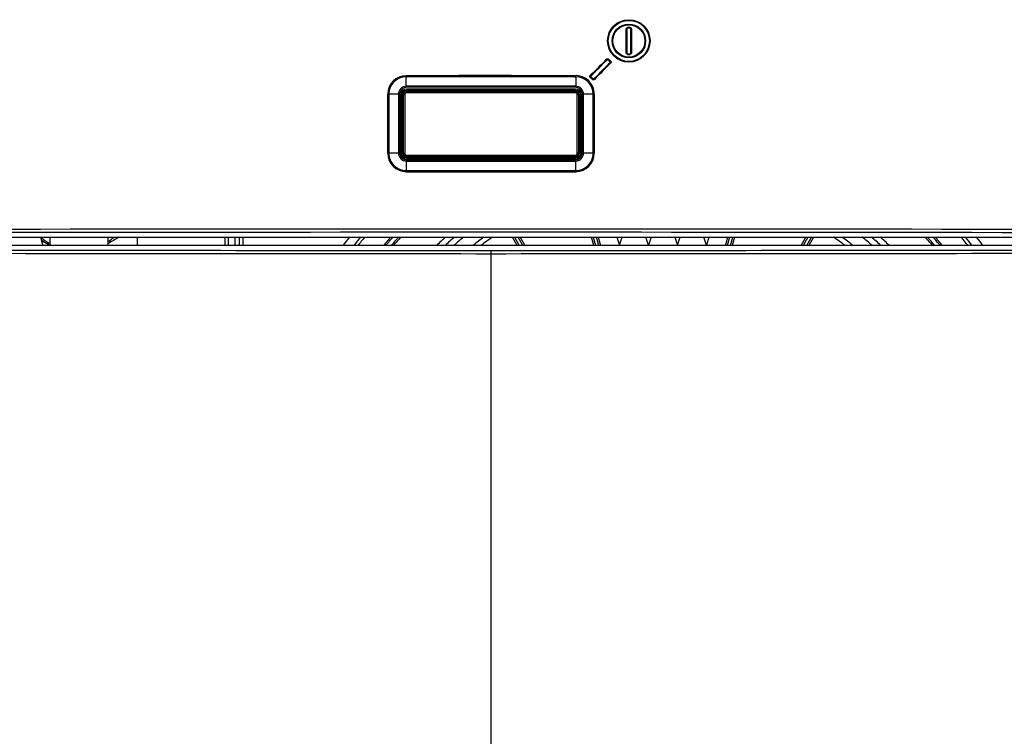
# Model space of a CAD drawing. Header units: millimetres. Extents: x 490 to 1310, y 147 to 543.
# Tile 23 of 30: x 1016 to 1076, y 232 to 276. Entities that reach past the tile are written whole.
import ezdxf

# ---------------------------------------------------------------- set-up
doc = ezdxf.new("R2010")
doc.units = ezdxf.units.MM
doc.layers.add('FactualArea', color=7, linetype='Continuous')

msp = doc.modelspace()

# ---------------------------------------------------------------- linework, layer by layer
at = {"layer": 'FactualArea', "color": 7, "linetype": 'Continuous'}
for p, q in [((1053.126, 275.277), (1053.085, 275.277)), ((1053.085, 273.8), (1053.085, 275.277)), ((1053.126, 275.277), (1053.126, 273.801)), ((1053.126, 275.277), (1053.127, 275.277)), ((1053.127, 275.277), (1053.127, 273.801)), ((1053.171, 275.327), (1053.171, 275.325)), ((1053.316, 275.327), (1053.171, 275.327)), ((1053.316, 275.325), (1053.171, 275.325)), ((1053.316, 275.327), (1053.316, 275.325)), ((1053.361, 275.277), (1053.36, 275.277)), ((1053.36, 273.801), (1053.36, 275.277)), ((1053.361, 273.801), (1053.361, 275.277)), ((1053.361, 275.277), (1053.401, 275.277)), ((1053.401, 275.277), (1053.401, 273.8)), ((1053.085, 273.8), (1053.126, 273.801)), ((1053.126, 273.801), (1053.127, 273.801)), ((1053.171, 273.753), (1053.316, 273.753)), ((1053.171, 273.751), (1053.171, 273.753)), ((1053.171, 273.751), (1053.316, 273.751)), ((1053.316, 273.751), (1053.316, 273.753)), ((1053.361, 273.801), (1053.36, 273.801)), ((1053.401, 273.801), (1053.361, 273.801)), ((1051.919, 273.399), (1051.92, 273.398)), ((1051.961, 273.388), (1051.96, 273.387)), ((1052.093, 273.255), (1051.96, 273.387)), ((1052.094, 273.256), (1051.961, 273.388)), ((1051.989, 273.416), (1052.121, 273.284)), ((1052.094, 273.256), (1052.093, 273.255)), ((1052.105, 273.214), (1052.104, 273.215)), ((1039.522, 271.742), (1039.517, 272.328)), ((1049.901, 272.328), (1049.973, 272.328)), ((1049.973, 272.328), (1049.967, 271.742)), ((1050.999, 272.161), (1050.867, 272.294)), ((1050.885, 272.364), (1050.886, 272.363)), ((1050.896, 272.322), (1050.897, 272.323)), ((1050.896, 272.322), (1051.028, 272.19)), ((1050.897, 272.323), (1051.029, 272.191)), ((1051.028, 272.19), (1051.029, 272.191)), ((1051.07, 272.179), (1051.069, 272.18)), ((1039.522, 271.742), (1039.585, 271.68)), ((1049.945, 271.576), (1039.545, 271.576)), ((1039.545, 271.576), (1039.545, 271.564)), ((1049.945, 271.564), (1039.545, 271.564)), ((1049.945, 271.48), (1039.545, 271.48)), ((1039.545, 271.476), (1039.545, 271.48)), ((1049.945, 271.476), (1039.545, 271.476)), ((1039.545, 271.416), (1049.945, 271.416)), ((1039.545, 271.336), (1039.545, 271.416)), ((1049.945, 271.336), (1039.545, 271.336)), ((1049.905, 271.68), (1039.585, 271.68)), ((1040.189, 271.576), (1040.189, 271.593)), ((1040.189, 271.593), (1041.536, 271.593)), ((1040.189, 271.593), (1040.196, 271.586)), ((1040.196, 271.586), (1041.245, 271.586)), ((1040.196, 271.576), (1040.196, 271.586)), ((1041.25, 271.576), (1041.245, 271.586)), ((1041.527, 271.576), (1041.536, 271.593)), ((1041.536, 271.593), (1041.536, 271.576)), ((1049.905, 271.68), (1049.967, 271.742)), ((1049.945, 271.576), (1049.945, 271.564)), ((1049.945, 271.476), (1049.945, 271.48)), ((1049.945, 271.336), (1049.945, 271.416)), ((1038.379, 267.618), (1038.379, 271.262)), ((1038.449, 271.262), (1038.379, 271.262)), ((1038.449, 271.262), (1038.449, 267.618)), ((1039.043, 271.262), (1038.449, 271.262)), ((1039.105, 271.2), (1039.043, 271.262)), ((1039.043, 271.262), (1039.043, 267.618)), ((1039.105, 271.2), (1039.105, 267.68)), ((1039.185, 271.216), (1039.197, 271.216)), ((1039.185, 271.216), (1039.185, 267.616)), ((1039.197, 271.216), (1039.197, 267.616)), ((1039.28, 271.216), (1039.28, 267.616)), ((1039.285, 271.216), (1039.28, 271.216)), ((1039.285, 271.216), (1039.285, 267.616)), ((1039.345, 267.616), (1039.345, 271.216)), ((1039.425, 271.216), (1039.345, 271.216)), ((1039.425, 271.216), (1039.425, 267.616)), ((1050.065, 267.616), (1050.065, 271.216)), ((1050.145, 271.216), (1050.065, 271.216)), ((1050.145, 271.216), (1050.145, 267.616)), ((1050.205, 267.616), (1050.205, 271.216)), ((1050.205, 271.216), (1050.209, 271.216)), ((1050.209, 267.616), (1050.209, 271.216)), ((1050.292, 267.616), (1050.292, 271.216)), ((1050.305, 271.216), (1050.292, 271.216)), ((1050.305, 267.616), (1050.305, 271.216)), ((1050.447, 271.262), (1050.385, 271.2)), ((1050.385, 267.68), (1050.385, 271.2)), ((1050.447, 267.618), (1050.447, 271.262)), ((1051.04, 271.262), (1050.447, 271.262)), ((1051.11, 271.262), (1051.04, 271.262)), ((1051.04, 267.618), (1051.04, 271.262)), ((1051.11, 271.262), (1051.11, 267.618)), ((1039.043, 267.618), (1039.105, 267.68)), ((1050.385, 267.68), (1050.447, 267.618)), ((1038.449, 267.618), (1038.379, 267.618)), ((1039.043, 267.618), (1038.449, 267.618)), ((1039.185, 267.616), (1039.197, 267.616)), ((1039.285, 267.616), (1039.28, 267.616)), ((1039.425, 267.616), (1039.345, 267.616)), ((1039.522, 267.138), (1039.517, 266.551)), ((1039.585, 267.2), (1039.522, 267.138)), ((1039.545, 267.496), (1049.945, 267.496)), ((1039.545, 267.416), (1039.545, 267.496)), ((1049.945, 267.416), (1039.545, 267.416)), ((1039.545, 267.356), (1049.945, 267.356)), ((1039.545, 267.356), (1039.545, 267.351)), ((1039.545, 267.351), (1049.945, 267.351)), ((1039.545, 267.268), (1049.945, 267.268)), ((1039.545, 267.256), (1039.545, 267.268)), ((1039.545, 267.256), (1049.945, 267.256)), ((1039.585, 267.2), (1049.905, 267.2)), ((1049.967, 267.138), (1049.905, 267.2)), ((1049.945, 267.416), (1049.945, 267.496)), ((1049.945, 267.356), (1049.945, 267.351)), ((1049.945, 267.256), (1049.945, 267.268)), ((1049.973, 266.551), (1049.967, 267.138)), ((1050.145, 267.616), (1050.065, 267.616)), ((1050.205, 267.616), (1050.209, 267.616)), ((1050.305, 267.616), (1050.292, 267.616)), ((1051.04, 267.618), (1050.447, 267.618)), ((984.945, 262.44), (1104.545, 262.44)), ((1017.545, 261.945), (1017.08, 262.213)), ((1022.945, 261.94), (1022.945, 262.44)), ((1028.345, 262.44), (1028.345, 261.94)), ((1028.545, 262.44), (1028.545, 261.94)), ((1028.945, 262.44), (1028.945, 261.94)), ((1029.245, 261.94), (1029.245, 262.44)), ((1029.445, 262.44), (1029.445, 261.94)), ((1046.361, 261.94), (1046.072, 262.44)), ((1046.188, 262.44), (1046.477, 261.94)), ((1046.708, 261.94), (1046.419, 262.44)), ((1046.534, 262.44), (1046.823, 261.94)), ((1051.076, 261.94), (1050.942, 262.44)), ((1051.045, 262.44), (1051.179, 261.94)), ((1051.386, 261.94), (1051.252, 262.44)), ((1051.356, 262.44), (1051.49, 261.94)), ((1052.51, 262.44), (1052.668, 261.948)), ((1052.668, 261.948), (1052.826, 262.44)), ((1054.452, 261.948), (1054.295, 262.44)), ((1054.61, 262.44), (1054.452, 261.948)), ((1056.079, 262.44), (1056.237, 261.948)), ((1056.237, 261.948), (1056.395, 262.44)), ((1058.021, 261.948), (1057.863, 262.44)), ((1058.179, 262.44), (1058.021, 261.948)), ((1059.2, 261.94), (1059.334, 262.44)), ((1059.437, 262.44), (1059.303, 261.94)), ((1059.51, 261.94), (1059.644, 262.44)), ((1059.748, 262.44), (1059.614, 261.94)), ((1063.866, 261.94), (1064.155, 262.44)), ((1064.271, 262.44), (1063.982, 261.94)), ((1064.213, 261.94), (1064.501, 262.44)), ((1064.617, 262.44), (1064.328, 261.94)), ((1104.545, 261.94), (984.945, 261.94)), ((1044.745, 261.431), (1044.745, 261.631)), ((1044.745, 151.449), (1044.745, 261.431))]:
    msp.add_line(p, q, dxfattribs=at)
for centre, radius in [((1053.242, 274.539), 1.308), ((1053.243, 274.539), 1.268), ((1053.242, 274.539), 1.266), ((1053.242, 274.539), 1.036), ((1053.242, 274.539), 1.034), ((1053.242, 274.539), 0.993)]:
    msp.add_circle(centre, radius, dxfattribs=at)
for centre, radius, start, end in [((1053.175, 275.277), 0.0496, 95.29999, 179.95665), ((1053.175, 275.277), 0.0482, 95.31053, 179.94596), ((1053.243, 274.536), 0.834, 84.73817, 95.2637), ((1053.828, 275.418), 0.664, 184.43483, 187.89377), ((1053.965, 275.297), 0.65, 173.85892, 177.38176), ((1053.312, 275.277), 0.0496, 0.04052, 84.70701), ((1053.312, 275.277), 0.0482, 0.03461, 84.70596), ((1053.175, 273.801), 0.0496, 180.02644, 264.70855), ((1053.175, 273.801), 0.0482, 180.03466, 264.70588), ((1053.872, 273.655), 0.708, 172.23141, 175.47499), ((1053.312, 273.801), 0.0496, 275.30103, 359.94295), ((1053.312, 273.801), 0.0482, 275.31069, 359.94575), ((1053.971, 273.781), 0.655, 182.65048, 186.14284), ((1052.847, 272.549), 1.221, 134.71097, 136.57058), ((1052.861, 272.532), 1.055, 134.5163, 136.66753), ((1052.866, 273.939), 1.052, 223.60692, 225.76379), ((1053.243, 274.542), 0.834, 264.73818, 275.26386), ((1039.517, 271.26), 1.138, 90.01, 179.92908), ((1039.516, 271.262), 1.067, 89.9856, 179.98642), ((1047.441, 272.371), 7.925, 179.80101, 180.3055), ((1049.972, 271.262), 1.138, 359.97934, 93.56665), ((1043.241, 272.38), 6.661, 359.5548, 0.15504), ((1049.973, 271.262), 1.067, 0.01432, 90.01264), ((1048.915, 270.412), 2.773, 44.73986, 45.57272), ((1052.206, 270.964), 1.887, 133.98085, 135.20475), ((1051.968, 271.209), 1.358, 133.78857, 135.4896), ((1039.522, 271.263), 0.479, 89.97975, 180.09308), ((1039.545, 271.216), 0.36, 90, 180), ((1039.545, 271.216), 0.348, 90, 180), ((1039.545, 271.216), 0.264, 90, 180), ((1039.545, 271.216), 0.26, 90, 180), ((1039.545, 271.216), 0.2, 90, 180), ((1039.545, 271.216), 0.12, 90, 180), ((1044.755, -20642.862), 20914.605, 89.9857212, 90.0143346), ((1049.945, 271.216), 0.36, 0, 90), ((1049.945, 271.216), 0.348, 0, 90), ((1049.945, 271.216), 0.264, 0, 90), ((1049.945, 271.216), 0.26, 0, 90), ((1049.945, 271.216), 0.2, 0, 90), ((1049.945, 271.216), 0.12, 0, 90), ((1049.967, 271.263), 0.479, 359.90654, 90.01999), ((1039.518, 267.62), 1.139, 180.10504, 269.9439), ((1039.516, 267.618), 1.067, 180.00991, 270.02331), ((1039.522, 267.617), 0.479, 179.90653, 270.0198), ((1039.545, 267.616), 0.36, 180, 270), ((1039.545, 267.616), 0.348, 180, 270), ((1039.545, 267.616), 0.264, 180, 270), ((1039.545, 267.616), 0.26, 180, 270), ((1039.545, 267.616), 0.2, 180, 270), ((1039.545, 267.616), 0.12, 180, 270), ((1044.734, 21181.742), 20914.605, 269.9857212, 270.0143346), ((1049.945, 267.616), 0.12, 270, 0), ((1049.945, 267.616), 0.2, 270, 0), ((1049.945, 267.616), 0.26, 270, 0), ((1049.945, 267.616), 0.348, 270, 0), ((1049.945, 267.616), 0.264, 270, 0), ((1049.945, 267.616), 0.36, 270, 0), ((1049.967, 267.617), 0.479, 269.9798, 0.09308), ((1049.972, 267.62), 1.139, 270.04793, 359.89614), ((1049.973, 267.618), 1.067, 269.9856, 359.98643), ((1051.135, 224.638), 42.98, 90.03327, 90.1273), ((1047.418, 266.483), 7.901, 179.5038, 180.0098), ((1045.05, 16669.545), 16403.064, 269.9806717, 270.0171957), ((1045.05, 16698.312), 16431.761, 269.9807045, 270.0171634), ((1040.926, 266.508), 9.046, 359.83223, 0.27418), ((1044.745, -20461.78), 20724.728, 89.8361931, 90.1638069), ((1019.246, 265.12), 3.5, 229.97057, 240.41994), ((1019.246, 265.12), 3.5, 303.58072, 310.02937), ((1055.345, 246.58), 25, 140.6245, 142.09166), ((1055.345, 246.78), 24.35, 139.97505, 141.49468), ((1055.345, 246.78), 24.15, 139.57537, 141.11618), ((1055.345, 246.78), 22.95, 136.97221, 138.65691), ((1055.345, 246.78), 22.85, 136.73771, 138.43592), ((1055.345, 246.78), 22.596, 136.12952, 137.8632), ((1055.345, 246.78), 22.496, 135.88418, 137.63235), ((1055.345, 246.78), 20.608, 130.5447, 132.63896), ((1055.345, 246.78), 20.254, 129.36117, 131.54132), ((1055.345, 246.78), 19.901, 128.10331, 130.37908), ((1055.345, 246.78), 19.156, 125.16329, 127.68234), ((1055.345, 246.78), 18.856, 123.84771, 126.48585), ((1055.345, 246.78), 18.856, 53.51415, 56.15229), ((1055.345, 246.78), 19.156, 52.31766, 54.83671), ((1055.345, 246.78), 19.901, 49.62092, 51.89669), ((1055.345, 246.78), 20.254, 48.45868, 50.63883), ((1055.345, 246.78), 20.608, 47.36104, 49.4553), ((1055.345, 246.78), 22.496, 42.36765, 44.11582), ((1055.345, 246.78), 22.596, 42.1368, 43.87048), ((1055.345, 246.78), 22.85, 41.56408, 43.26229), ((1055.345, 246.78), 22.95, 41.34309, 43.02779), ((1055.345, 246.78), 24.15, 38.88382, 40.42463), ((1055.345, 246.78), 24.35, 38.50532, 40.02495), ((1055.345, 246.58), 25, 37.90834, 39.3755), ((1044.701, 20932.006), 20670.376, 269.8359444, 270.0001216), ((1044.789, 20932.006), 20670.376, 269.9998784, 270.1640556), ((1044.693, 20941.438), 20680.007, 269.8359828, 270.0001439), ((1044.797, 20941.438), 20680.007, 269.9998561, 270.1640172)]:
    msp.add_arc(centre, radius, start, end, dxfattribs=at)
for centre, major_axis, ratio, start_param, end_param in [((1044.751, 272.992), (543.641, 544.028), 0.006166, -1.565736, -1.56383), ((1044.776, 272.964), (543.827, 544.174), 0.006168, -1.565734, -1.563832), ((1044.75, 272.935), (543.871, 544.218), 0.006166, -1.565685, -1.563784), ((1044.737, 259.117), (544.397, 544.912), 0.006171, 1.551088, 1.552988), ((1044.707, 259.085), (544.303, 544.818), 0.006172, 1.551028, 1.552928), ((1044.752, 259.089), (543.619, 544.172), 0.006165, 1.551048, 1.552955), ((1044.744, 254.385), (-543.593, 0.01), 0.033138, 4.702903, 4.722007), ((1044.744, 254.347), (543.599, -0.01), 0.03308, 1.56131, 1.580414), ((1039.585, 271.2), (0.34, -0.34), 0.999315, 2.356537, 3.926648), ((1049.905, 271.2), (-0.34, -0.34), 0.999315, 2.356537, 3.926648), ((1039.585, 267.68), (0.34, 0.34), 0.999315, 2.356537, 3.926648), ((1049.905, 267.68), (-0.34, 0.34), 0.999315, 2.356537, 3.926648), ((1044.745, 248.511), (543.704, 0), 0.026186, 1.461643, 1.67995)]:
    msp.add_ellipse(centre, major_axis=major_axis, ratio=ratio, start_param=start_param, end_param=end_param, dxfattribs=at)
for points, knots in [([(1053.085, 275.277), (1053.087, 275.285), (1053.091, 275.3), (1053.096, 275.318), (1053.103, 275.331), (1053.11, 275.34), (1053.121, 275.347), (1053.134, 275.353), (1053.15, 275.36), (1053.161, 275.364), (1053.166, 275.367)], [0, 0, 0, 0, 0.19133, 0.342092, 0.432122, 0.526932, 0.600335, 0.730277, 0.865244, 1, 1, 1, 1]), ([(1053.319, 275.367), (1053.323, 275.365), (1053.334, 275.359), (1053.352, 275.352), (1053.369, 275.344), (1053.379, 275.337), (1053.383, 275.33), (1053.387, 275.321), (1053.391, 275.309), (1053.395, 275.294), (1053.399, 275.283), (1053.401, 275.277)], [0, 0, 0, 0, 0.088576, 0.296058, 0.440647, 0.522698, 0.570123, 0.639788, 0.732379, 0.865198, 1, 1, 1, 1]), ([(1053.166, 273.711), (1053.163, 273.713), (1053.151, 273.718), (1053.134, 273.726), (1053.117, 273.734), (1053.106, 273.741), (1053.102, 273.748), (1053.099, 273.757), (1053.095, 273.769), (1053.09, 273.784), (1053.087, 273.795), (1053.085, 273.8)], [0, 0, 0, 0, 0.088533, 0.296058, 0.440648, 0.522696, 0.570119, 0.639784, 0.732378, 0.865193, 1, 1, 1, 1]), ([(1053.401, 273.8), (1053.399, 273.793), (1053.398, 273.78), (1053.393, 273.763), (1053.385, 273.752), (1053.375, 273.744), (1053.362, 273.736), (1053.343, 273.725), (1053.328, 273.717), (1053.319, 273.711)], [0, 0, 0, 0, 0.179616, 0.302315, 0.398064, 0.499255, 0.593299, 0.760213, 1, 1, 1, 1]), ([(1051.893, 273.43), (1051.898, 273.434), (1051.905, 273.438), (1051.912, 273.44), (1051.912, 273.44), (1051.913, 273.441), (1051.914, 273.441), (1051.921, 273.442), (1051.928, 273.443), (1051.934, 273.442), (1051.937, 273.442), (1051.939, 273.442), (1051.942, 273.441), (1051.951, 273.44), (1051.96, 273.437), (1051.968, 273.432), (1051.975, 273.428), (1051.982, 273.423), (1051.989, 273.416)], [0, 0, 0, 0, 0.203955, 0.203955, 0.203955, 0.231556, 0.231556, 0.231556, 0.42017, 0.42017, 0.42017, 0.49091, 0.49091, 0.49091, 0.749609, 0.749609, 0.749609, 1, 1, 1, 1]), ([(1051.893, 273.43), (1051.894, 273.428), (1051.898, 273.424), (1051.903, 273.418), (1051.907, 273.413), (1051.911, 273.408), (1051.914, 273.405), (1051.916, 273.402), (1051.918, 273.4), (1051.919, 273.399), (1051.919, 273.399), (1051.919, 273.399)], [0, 0, 0, 0, 0.136023, 0.265329, 0.388906, 0.50664, 0.618112, 0.723024, 0.821379, 0.91351, 1, 1, 1, 1]), ([(1051.961, 273.388), (1051.956, 273.393), (1051.949, 273.398), (1051.938, 273.402), (1051.935, 273.402), (1051.929, 273.403), (1051.926, 273.403), (1051.923, 273.402), (1051.921, 273.4), (1051.919, 273.399)], [0, 0, 0, 0, 0.5, 0.5, 0.75, 0.75, 0.875, 0.875, 1, 1, 1, 1]), ([(1051.96, 273.387), (1051.956, 273.39), (1051.95, 273.396), (1051.939, 273.402), (1051.929, 273.403), (1051.923, 273.4), (1051.92, 273.398)], [0, 0, 0, 0, 0.319363, 0.573105, 0.786578, 1, 1, 1, 1]), ([(1052.104, 273.215), (1052.105, 273.216), (1052.106, 273.218), (1052.107, 273.221), (1052.107, 273.223), (1052.107, 273.229), (1052.106, 273.232), (1052.102, 273.243), (1052.098, 273.249), (1052.093, 273.255), (1052.093, 273.255), (1052.093, 273.255)], [0, 0, 0, 0, 0.12471, 0.12471, 0.249421, 0.249421, 0.498842, 0.498842, 0.997684, 0.997684, 1, 1, 1, 1]), ([(1052.105, 273.214), (1052.106, 273.215), (1052.107, 273.217), (1052.108, 273.221), (1052.108, 273.223), (1052.108, 273.229), (1052.107, 273.233), (1052.103, 273.244), (1052.099, 273.25), (1052.094, 273.256), (1052.094, 273.256), (1052.094, 273.256)], [0, 0, 0, 0, 0.12471, 0.12471, 0.249421, 0.249421, 0.498842, 0.498842, 0.997683, 0.997683, 1, 1, 1, 1]), ([(1052.121, 273.284), (1052.122, 273.283), (1052.124, 273.282), (1052.125, 273.28), (1052.129, 273.276), (1052.133, 273.27), (1052.136, 273.265), (1052.14, 273.258), (1052.143, 273.25), (1052.145, 273.243), (1052.147, 273.235), (1052.148, 273.226), (1052.147, 273.218), (1052.147, 273.212), (1052.145, 273.207), (1052.143, 273.201), (1052.14, 273.195), (1052.137, 273.19), (1052.132, 273.186)], [0, 0, 0, 0, 0.04573, 0.04573, 0.04573, 0.219272, 0.219272, 0.219272, 0.440454, 0.440454, 0.440454, 0.66406, 0.66406, 0.66406, 0.82712, 0.82712, 0.82712, 1, 1, 1, 1]), ([(1050.867, 272.294), (1050.866, 272.294), (1050.866, 272.295), (1050.865, 272.296), (1050.86, 272.301), (1050.856, 272.306), (1050.853, 272.312), (1050.848, 272.32), (1050.844, 272.329), (1050.842, 272.338), (1050.841, 272.345), (1050.84, 272.352), (1050.841, 272.358), (1050.841, 272.365), (1050.843, 272.372), (1050.846, 272.378), (1050.848, 272.383), (1050.852, 272.388), (1050.856, 272.393)], [0, 0, 0, 0, 0.025848, 0.025848, 0.025848, 0.205951, 0.205951, 0.205951, 0.467803, 0.467803, 0.467803, 0.649816, 0.649816, 0.649816, 0.833278, 0.833278, 0.833278, 1, 1, 1, 1]), ([(1050.885, 272.364), (1050.885, 272.364), (1050.885, 272.364), (1050.883, 272.363), (1050.882, 272.36), (1050.881, 272.357), (1050.881, 272.355), (1050.881, 272.349), (1050.882, 272.345), (1050.886, 272.334), (1050.89, 272.328), (1050.896, 272.322), (1050.896, 272.322), (1050.896, 272.322)], [0, 0, 0, 0, 0.0057, 0.0057, 0.1297, 0.1297, 0.2537, 0.2537, 0.501699, 0.501699, 0.997697, 0.997697, 1, 1, 1, 1]), ([(1050.886, 272.363), (1050.884, 272.362), (1050.884, 272.36), (1050.883, 272.356), (1050.882, 272.354), (1050.883, 272.349), (1050.883, 272.345), (1050.887, 272.335), (1050.891, 272.328), (1050.896, 272.323), (1050.897, 272.323), (1050.897, 272.323)], [0, 0, 0, 0, 0.124711, 0.124711, 0.249421, 0.249421, 0.498842, 0.498842, 0.997684, 0.997684, 1, 1, 1, 1]), ([(1051.096, 272.148), (1051.09, 272.144), (1051.083, 272.14), (1051.077, 272.138), (1051.075, 272.137), (1051.073, 272.137), (1051.071, 272.136), (1051.062, 272.135), (1051.053, 272.135), (1051.045, 272.137), (1051.036, 272.138), (1051.028, 272.141), (1051.02, 272.146), (1051.013, 272.15), (1051.006, 272.155), (1050.999, 272.161)], [0, 0, 0, 0, 0.203535, 0.203535, 0.203535, 0.257439, 0.257439, 0.257439, 0.5069, 0.5069, 0.5069, 0.754072, 0.754072, 0.754072, 1, 1, 1, 1]), ([(1051.028, 272.19), (1051.034, 272.184), (1051.04, 272.18), (1051.051, 272.176), (1051.054, 272.175), (1051.061, 272.175), (1051.063, 272.175), (1051.066, 272.176), (1051.068, 272.177), (1051.07, 272.178)], [0, 0, 0, 0, 0.5, 0.5, 0.75, 0.75, 0.875, 0.875, 1, 1, 1, 1]), ([(1051.029, 272.191), (1051.033, 272.187), (1051.039, 272.182), (1051.05, 272.176), (1051.061, 272.175), (1051.066, 272.178), (1051.069, 272.18)], [0, 0, 0, 0, 0.319361, 0.573102, 0.786575, 1, 1, 1, 1]), ([(1051.07, 272.178), (1051.07, 272.178), (1051.071, 272.178), (1051.072, 272.176), (1051.076, 272.171), (1051.081, 272.165), (1051.088, 272.157), (1051.093, 272.151), (1051.096, 272.148)], [0, 0, 0, 0, 0.128433, 0.271687, 0.431004, 0.606117, 0.795628, 1, 1, 1, 1]), ([(1017.554, 261.94), (1017.518, 261.96), (1017.36, 262.052), (1017.201, 262.144), (1017.079, 262.214)], [0.4642308, 0.4642308, 0.4642308, 0.4642308, 0.5, 0.6217156, 0.6217156, 0.6217156, 0.6217156]), ([(1017.544, 262.445), (1017.544, 262.383), (1017.545, 262.22), (1017.545, 262.053), (1017.545, 261.949)], [0.79856887, 0.79856887, 0.79856887, 0.79856887, 0.8278274, 0.87467489, 0.87467489, 0.87467489, 0.87467489]), ([(1021.145, 261.944), (1021.145, 262.093), (1021.144, 262.261), (1021.144, 262.423), (1021.144, 262.442)], [0.1217423, 0.1217423, 0.1217423, 0.1217423, 0.1877602, 0.19614746, 0.19614746, 0.19614746, 0.19614746]), ([(1021.807, 262.441), (1021.805, 262.44), (1021.803, 262.439), (1021.582, 262.312), (1021.364, 262.185), (1021.145, 262.059)], [0.2479664, 0.2479664, 0.2479664, 0.2479664, 0.25, 0.25, 0.4674493, 0.4674493, 0.4674493, 0.4674493])]:
    msp.add_open_spline(points, degree=3, knots=knots, dxfattribs=at)
msp.add_open_spline([(1017.13, 261.927), (1017.081, 262.095), (1017.038, 262.264), (1017, 262.436)], degree=3, dxfattribs=at)

doc.saveas('drawing.dxf')
